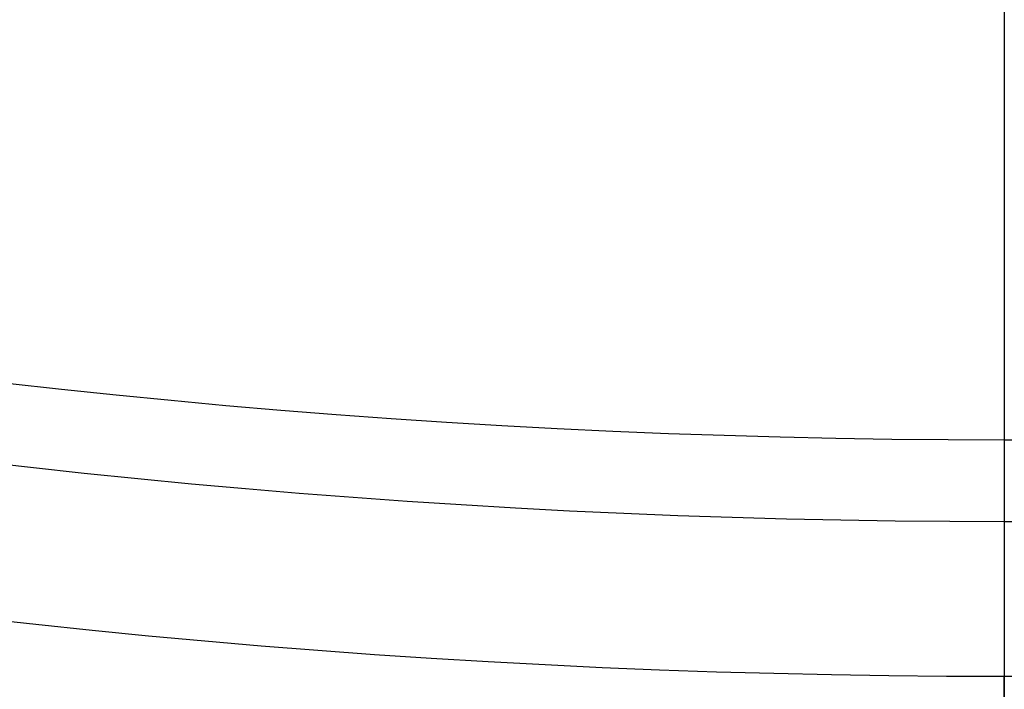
# Model space of a CAD drawing. Header units: millimetres. Extents: x -81 to 429, y -255 to 255.
# Tile 115 of 256: x 149 to 174, y -223 to -207. Entities that reach past the tile are written whole.
import ezdxf

# ---------------------------------------------------------------- set-up
doc = ezdxf.new("R2010")
doc.units = ezdxf.units.MM
doc.layers.add('Flora Ø50', color=5, linetype='Continuous', true_color=0x0000ff)

msp = doc.modelspace()

# ---------------------------------------------------------------- linework, layer by layer
at = {"layer": 'Flora Ø50'}
for centre, radius in [((174, -3.648336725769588e-14, 374.1870323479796), 254.9184936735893), ((174, -4.609934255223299e-14, 355.3252660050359), 240.8583496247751), ((174, -5.100499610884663e-14, 345.7028108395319), 240.5053572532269), ((174, -2.842170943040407e-14, 389.9999999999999), 237.4999996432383)]:
    msp.add_circle(centre, radius, dxfattribs=at)
at = {"layer": 'Flora Ø50', "extrusion": (0, 0, -1)}
for centre, radius, start, end in [((-174.0000000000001, -4.263256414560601e-14, -389.9999999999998), 223.0666856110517, 1.196030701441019e-13, 270), ((-174, -2.868480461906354e-14, -388.5838853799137), 219.1952524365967, 8.776507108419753e-14, 270), ((-173.9999999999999, -1.27897692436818e-13, -385.0040017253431), 217.1512836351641, 1.04803691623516e-13, 270), ((-174, -2.868480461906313e-14, -388.5838853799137), 219.1952524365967, 270, 1.131277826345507e-13), ((-174, -1.4210854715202e-14, -389.9999999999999), 223.0666856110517, 270, 0), ((-174.0000000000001, -1.4210854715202e-14, -385.0040017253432), 217.1512836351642, 270, 3.749561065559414e-15)]:
    msp.add_arc(centre, radius, start, end, dxfattribs=at)
at = {"layer": 'Flora Ø50'}
for points, degree in [([(173.9999999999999, -155.5398081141, 22.00000000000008), (174, -217.1512836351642, 385.0040017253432)], 1), ([(174, -174), (174, -200.4123290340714, 149.7917614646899), (174, -224.1318523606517, 299.5835229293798)], 2)]:
    msp.add_open_spline(points, degree=degree, dxfattribs=at)
msp.add_rational_spline([(174.0000000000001, -217.1512836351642, 385.0040017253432), (174, -217.9992379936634, 390.0000000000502), (174, -223.0666856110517, 390)], [1, 0.7639808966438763, 1], degree=2, dxfattribs=at)
msp.add_rational_spline([(174, -240.8583496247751, 355.325266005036), (174, -256.4500261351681, 358.3740643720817), (174, -254.9184936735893, 374.1870323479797), (174, -253.3869612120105, 390.0000003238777), (174, -237.4999996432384, 390), (174, -230.2833426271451, 390), (174, -223.0666856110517, 390)], [1, 0.7404059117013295, 1, 0.7404059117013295, 1, 1, 1], degree=2, knots=[369.6822224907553, 369.6822224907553, 369.6822224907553, 395.481502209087, 395.481502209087, 421.2807819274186, 421.2807819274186, 435.7140959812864, 435.7140959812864, 435.7140959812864], dxfattribs=at)

doc.saveas('drawing.dxf')
